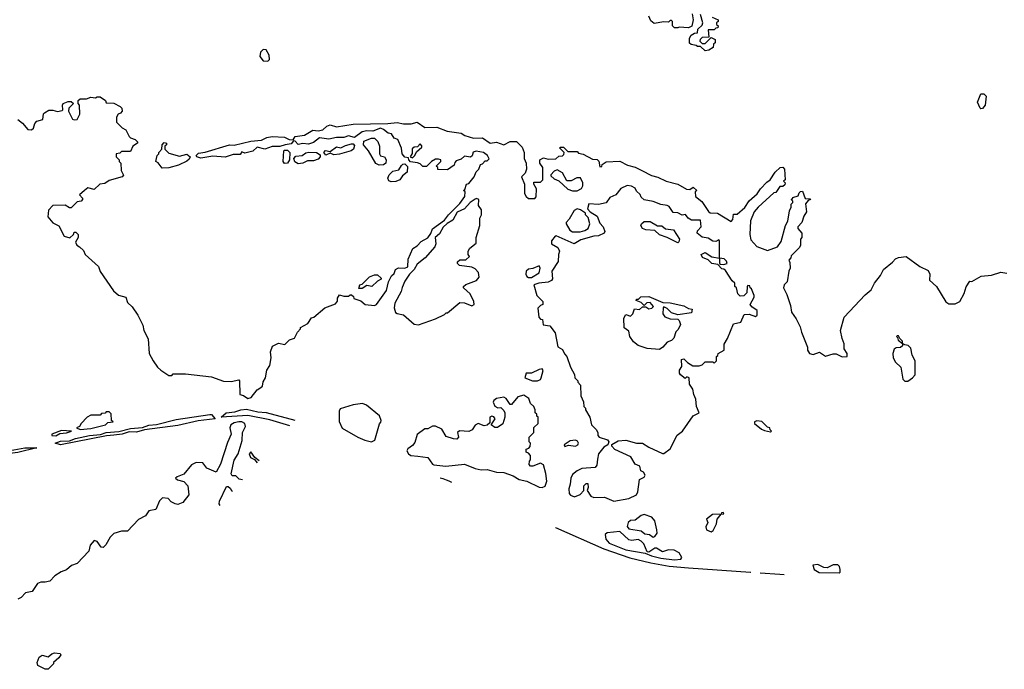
# Model space of a CAD drawing. Extents: x 2386423 to 2568864, y 578392 to 761999.
# Tile 70 of 256: x 2506567 to 2513028, y 595640 to 599906. Entities that reach past the tile are written whole.
import ezdxf

# ---------------------------------------------------------------- set-up
doc = ezdxf.new("R2010")
doc.units = 0

msp = doc.modelspace()

# ---------------------------------------------------------------- linework, layer by layer
at = {"layer": '0CON05XD'}
for points in [[(2510980, 599945), (2510987.5, 599905), (2510977, 599863), (2510956.7, 599853.3), (2510895, 599857.5), (2510885, 599852.5), (2510865, 599852.5), (2510850, 599865), (2510850, 599895), (2510845, 599900), (2510835, 599900), (2510825, 599890), (2510795, 599892.5), (2510730.7, 599880.7), (2510709.3, 599899.3), (2510695, 599930)], [(2511111.7, 599921.7), (2511150, 599905), (2511150, 599895), (2511140, 599885), (2511140, 599875), (2511150, 599865), (2511148.3, 599851.7), (2511135, 599850), (2511125, 599840), (2511085, 599840), (2511088.3, 599791.7), (2511045, 599790), (2511033, 599777), (2511030, 599765), (2511045, 599750), (2511065, 599750), (2511105, 599790), (2511130, 599775), (2511130, 599755), (2511120, 599745), (2511117, 599723), (2511090, 599705), (2511065, 599702.5), (2511035, 599730), (2511015, 599730), (2511007, 599737), (2510973, 599743), (2510963, 599753), (2510962.5, 599785), (2510972.5, 599805), (2510995, 599817.5), (2511015, 599820), (2511017.5, 599845), (2511045, 599870), (2511050, 599885), (2511035, 599940)], [(2508195, 599633.1), (2508207.5, 599645), (2508205, 599672.5), (2508185, 599707.5), (2508165, 599710), (2508147.3, 599692.7), (2508142.5, 599665), (2508164, 599635), (2508195, 599633.1)], [(2512875, 599320), (2512870, 599325), (2512852.5, 599365), (2512875, 599420), (2512895, 599420), (2512910, 599405), (2512902.5, 599345), (2512885, 599322.5), (2512875, 599320)], [(2506555, 599250), (2506585, 599227.5), (2506620, 599185), (2506645, 599182.5), (2506657, 599193), (2506667.5, 599225), (2506680.7, 599239.3), (2506718.3, 599251.7), (2506723, 599287), (2506730, 599295), (2506758.3, 599311.7), (2506785, 599312.5), (2506815, 599302.5), (2506845, 599310), (2506850, 599315), (2506847.5, 599345), (2506852.5, 599355), (2506885, 599370), (2506905, 599370), (2506920, 599355), (2506890, 599325), (2506887.5, 599305), (2506913, 599253), (2506925, 599247.5), (2506945, 599250), (2506962.5, 599285), (2506960, 599345), (2506950, 599355), (2506950, 599375), (2506963.6, 599386.4), (2507005, 599386.7), (2507035, 599397.5), (2507065, 599392.5), (2507075, 599400), (2507095, 599400), (2507130, 599375), (2507135, 599360), (2507185, 599357.5), (2507226.1, 599336.1), (2507237.5, 599325), (2507240, 599305), (2507228.3, 599291.7), (2507213.6, 599286.4), (2507203, 599267), (2507203, 599233), (2507240, 599195), (2507263, 599183), (2507285, 599140), (2507295, 599130), (2507325, 599120), (2507340, 599105), (2507340, 599095), (2507310, 599075), (2507295, 599040), (2507235, 599040), (2507225, 599030), (2507200, 599025), (2507200, 599005), (2507220, 598985), (2507220, 598975), (2507230, 598965), (2507233.3, 598915), (2507247.5, 598885), (2507240, 598875), (2507155, 598850), (2507125, 598830), (2507094.1, 598825.9), (2507055, 598790), (2507015, 598802.5), (2506992.5, 598785), (2506960, 598755), (2506980, 598735), (2506980, 598725), (2506970, 598715), (2506945, 598710), (2506905, 598670), (2506895, 598670), (2506865, 598687.5), (2506784.1, 598685.9), (2506756.2, 598655), (2506751.2, 598611.2), (2506785, 598572.5), (2506823, 598553), (2506860, 598485), (2506897, 598473), (2506920, 598495), (2506925, 598510), (2506935, 598510), (2506950, 598495), (2506950, 598475), (2506932.5, 598445), (2506942.5, 598425), (2506960, 598415), (2506985, 598390), (2506996.7, 598365), (2507083.3, 598285), (2507095, 598252.5), (2507183.3, 598125), (2507215, 598096.7), (2507263, 598083), (2507275, 598050), (2507305, 598020), (2507342.5, 597965), (2507375, 597900), (2507382.5, 597865), (2507409.3, 597809.3), (2507417.5, 597715), (2507442.5, 597665), (2507472.5, 597625), (2507493.6, 597603.6), (2507545, 597570), (2507565, 597570), (2507575, 597580), (2507655, 597580), (2507825, 597560), (2507905, 597532.5), (2507955, 597530), (2508005, 597540), (2508010, 597535), (2508011.2, 597445), (2508035, 597438.1), (2508065, 597418.9), (2508085.6, 597424.5), (2508125, 597474.5), (2508143.8, 597486.2), (2508160.8, 597499.2), (2508165, 597527.5), (2508181.2, 597555), (2508188.8, 597605), (2508209.2, 597635), (2508217.5, 597685), (2508213.8, 597725), (2508227, 597763), (2508265, 597782.5), (2508307, 597773), (2508337, 597803), (2508370, 597815), (2508390, 597855), (2508410, 597875), (2508410, 597885), (2508458.3, 597911.7), (2508481.7, 597948.3), (2508498.3, 597951.7), (2508570, 598015), (2508639.3, 598040.7), (2508651.7, 598058.3), (2508653, 598077), (2508665, 598100), (2508695, 598090), (2508725, 598090), (2508735, 598100), (2508745, 598100), (2508758.3, 598088.3), (2508760, 598075), (2508805, 598060), (2508835, 598036.7), (2508895, 598030), (2508907.5, 598035), (2508975, 598126.7), (2508986.7, 598185), (2509006.7, 598223.3), (2509025, 598240), (2509034, 598266), (2509052.5, 598277.5), (2509095, 598273.5), (2509115, 598282.5), (2509117.2, 598332.8), (2509147, 598403), (2509175, 598420), (2509200.9, 598449.1), (2509245, 598474.5), (2509265, 598501.2), (2509277.1, 598532.9), (2509355, 598590), (2509381.2, 598625)], [(2509381.2, 598625), (2509455, 598700), (2509487.5, 598745), (2509490, 598775), (2509480, 598785), (2509488.3, 598791.7), (2509500, 598825), (2509515, 598830), (2509550, 598875), (2509563, 598907), (2509580, 598925), (2509590, 598955), (2509605, 598960), (2509621.7, 598978.3), (2509635, 598980), (2509647, 598993), (2509637.5, 599015), (2509610, 599035), (2509563, 599043), (2509544, 599036), (2509537, 599013), (2509525, 599002.5), (2509485, 599010), (2509465, 598990), (2509431.7, 598978.3), (2509421.7, 598968.3), (2509418.3, 598951.7), (2509375, 598920), (2509311.7, 598921.7), (2509310, 598935), (2509300, 598945), (2509330, 598975), (2509330, 598985), (2509315, 598990), (2509295, 598990), (2509270, 598975), (2509237.5, 598942.5), (2509212.5, 598942.5), (2509195, 598960), (2509177, 598967), (2509131.7, 598971.7), (2509120, 598985), (2509118.3, 598998.3), (2509093.6, 599003.6), (2509077.5, 599025), (2509071.7, 599061.7), (2509048.3, 599118.3), (2509025, 599127.5), (2509006.1, 599156.1), (2508985, 599162), (2508955, 599185.8), (2508935, 599193.8), (2508885, 599173.3), (2508845, 599176.7), (2508815, 599170), (2508765, 599133.3), (2508725, 599142.5), (2508695, 599132.5), (2508645, 599132.5), (2508595, 599121.2), (2508535, 599130), (2508495, 599100), (2508461.7, 599088.3), (2508425, 599093.3), (2508395, 599087.5), (2508375, 599107.5), (2508365, 599110), (2508349.5, 599090.4), (2508310, 599085), (2508275, 599072.5), (2508225, 599073.3), (2508175, 599056.7), (2508125, 599070), (2508096.7, 599043.3), (2508045, 599030), (2508025, 599037.5), (2508015, 599020), (2507968.3, 599021.7), (2507915, 599002.5), (2507835, 599010), (2507755, 598996), (2507730, 599005), (2507726, 599015), (2507740.9, 599029.1), (2507785, 599036.2), (2507945, 599083.8), (2507975, 599081.2), (2508085, 599109.2), (2508155, 599114.3), (2508188.3, 599131.7), (2508225, 599138.8), (2508305, 599134.3), (2508335, 599119.4), (2508362.5, 599117.5), (2508375, 599138.8), (2508435, 599148.9), (2508489.7, 599180.3), (2508525, 599177.1), (2508556.9, 599183.1), (2508582.5, 599207.5), (2508605, 599215.8), (2508645, 599203.1), (2508755, 599221.1), (2508983.6, 599223.6), (2509045, 599231.4), (2509085, 599223.1), (2509135, 599222.5), (2509175, 599233.3), (2509225, 599199.2), (2509305, 599201.2), (2509372.5, 599175), (2509465, 599161.2), (2509487.5, 599145), (2509545, 599128.8), (2509605, 599131.2), (2509655, 599096.2), (2509695, 599101.2), (2509745, 599084.2), (2509785, 599106.2), (2509827, 599107), (2509865, 599070), (2509877.5, 599035), (2509877.5, 598995), (2509890, 598965), (2509893.8, 598925), (2509885, 598897.5), (2509860, 598875), (2509880, 598825), (2509880, 598765), (2509890, 598745), (2509905, 598732.5), (2509947.5, 598732.5), (2509957, 598743), (2509957.5, 598795), (2509940, 598825), (2509941.7, 598838.3), (2509985, 598840), (2510000, 598855), (2510000, 598935), (2509980, 598965), (2509980, 598985), (2510005, 599000), (2510035, 598990), (2510085, 598992.5), (2510105, 599010), (2510128.3, 599011.7), (2510138.3, 599021.7), (2510140, 599035), (2510110, 599065), (2510115, 599070), (2510135, 599070), (2510165, 599040), (2510225, 599040), (2510235, 599030), (2510265, 599022.5), (2510325, 598990), (2510357, 598987), (2510367, 598977), (2510375, 598940), (2510388.3, 598941.7), (2510390, 598955), (2510415, 598972.5), (2510505, 598977.5), (2510555, 598950), (2510605, 598937.5), (2510650, 598915), (2510713, 598883), (2510755, 598872.5), (2510810, 598845), (2510887, 598827), (2510943, 598793), (2510965, 598790), (2510987, 598807), (2511010, 598785), (2511000, 598775), (2511002.5, 598745), (2511042.7, 598712.7), (2511087, 598647), (2511098.3, 598638.3), (2511145.9, 598635.9), (2511235, 598580), (2511247, 598593), (2511251.7, 598628.3), (2511275, 598630), (2511325, 598672.5), (2511353.6, 598716.4), (2511406.4, 598763.6), (2511427.5, 598795), (2511470.7, 598839.3), (2511492.5, 598855), (2511524.1, 598905.9), (2511557.5, 598935), (2511575, 598937.5), (2511586.7, 598925), (2511590, 598855), (2511580, 598845), (2511590, 598835), (2511588.3, 598821.7), (2511575, 598810), (2511555, 598810), (2511528.3, 598771.7), (2511515, 598770), (2511412.5, 598675), (2511386.4, 598643.6), (2511362.5, 598585), (2511357.5, 598495), (2511365, 598460), (2511405, 598417.5), (2511475, 598390), (2511540, 598415), (2511565, 598450), (2511593.3, 598555), (2511607, 598583), (2511618.3, 598651.7), (2511630, 598675), (2511630, 598695), (2511640, 598705), (2511640, 598715), (2511630, 598725), (2511638.3, 598731.7), (2511641.7, 598738.3), (2511675, 598750), (2511681.7, 598768.3), (2511691.7, 598778.3), (2511705, 598780), (2511721.7, 598731.7), (2511755, 598730), (2511757.5, 598725), (2511741.7, 598718.3), (2511723, 598697), (2511730, 598645), (2511712.5, 598615), (2511700, 598575), (2511672.5, 598545), (2511672.5, 598535), (2511700, 598505), (2511700, 598475), (2511690, 598465), (2511690, 598425), (2511685, 598410), (2511630, 598355), (2511628.3, 598341.7), (2511613.6, 598326.4), (2511621.7, 598311.7), (2511622.5, 598275), (2511613.3, 598255), (2511602.5, 598185), (2511583.3, 598165), (2511580, 598145), (2511601.7, 598101.7), (2511625, 598030), (2511631.2, 597985), (2511662.3, 597942.3), (2511689.5, 597889.6), (2511696.7, 597855), (2511736.4, 597756.4), (2511736.7, 597735), (2511750, 597715), (2511773, 597707), (2511815, 597722.5), (2511855, 597697.5), (2511905, 597712.5), (2511925, 597712.5), (2511965, 597692.5), (2511996.7, 597693.3), (2511996.7, 597715), (2511976.7, 597745), (2511978.3, 597778.3), (2511963.6, 597813.6), (2511952.5, 597865), (2511978.3, 597951.7), (2512115, 598099.2), (2512155, 598132.5), (2512176.7, 598175), (2512216.2, 598226.2), (2512234.5, 598265.5), (2512295, 598312.9), (2512315, 598335.8), (2512335, 598344.4), (2512385, 598350.8), (2512475, 598286), (2512528.3, 598258.3), (2512538.8, 598235), (2512537.5, 598195), (2512583.8, 598155), (2512645, 598053.8), (2512665, 598041.2), (2512705, 598040), (2512736, 598055), (2512765, 598107.5), (2512778.3, 598151.7), (2512801.7, 598188.3), (2512815, 598187.5), (2512877.3, 598222.7), (2512945, 598229.4), (2513005, 598247.1), (2513045, 598242.5)], [(2507501.7, 598931.7), (2507476.4, 598966.4), (2507460, 598975), (2507470, 599015), (2507480, 599025), (2507480, 599035), (2507500, 599055), (2507502.5, 599085), (2507515, 599100), (2507530, 599095), (2507530, 599085), (2507520, 599075), (2507520, 599055), (2507545, 599030), (2507615, 599010.8), (2507665, 599022.9), (2507685.8, 599005), (2507680.3, 598989.7), (2507665, 598976), (2507610, 598950), (2507545, 598932.5), (2507501.7, 598931.7)], [(2508575, 599017.5), (2508563.3, 599035), (2508573, 599047), (2508605, 599040), (2508645, 599071.2), (2508675, 599063.8), (2508705, 599080), (2508745, 599090), (2508755, 599090), (2508765, 599080), (2508757.5, 599055), (2508742.5, 599045), (2508665, 599022), (2508628, 599018), (2508605, 599030), (2508575, 599017.5)], [(2508925, 598950), (2508905, 598962.5), (2508856.7, 599045), (2508823.9, 599083.9), (2508825, 599107.5), (2508875, 599127.5), (2508895, 599127.5), (2508916.4, 599106.4), (2508927.5, 599075), (2508927.5, 599025), (2508935, 599012.5), (2508960, 599005), (2508972.5, 598985), (2508970, 598965), (2508955, 598953.3), (2508925, 598950)], [(2509145, 599000), (2509160, 599015), (2509170.7, 599039.3), (2509205, 599070), (2509207, 599077), (2509195, 599090), (2509178.3, 599071.7), (2509155, 599070), (2509143, 599057), (2509141.7, 599028.3), (2509130, 599005), (2509145, 599000)], [(2508305, 598961.2), (2508296.7, 598975), (2508300, 599045), (2508305, 599050), (2508325, 599050), (2508340, 599035), (2508337.5, 598985), (2508325, 598963.3), (2508305, 598961.2)], [(2508395, 598960), (2508371.7, 598971.7), (2508366.7, 598995), (2508380, 599010), (2508420, 599015), (2508445, 599032.5), (2508465, 599036.7), (2508515, 599033.8), (2508538, 599018), (2508538.8, 599005), (2508525, 598990), (2508495, 598980), (2508455, 598980), (2508425, 598963.8), (2508395, 598960)], [(2509005, 598840.8), (2508988.8, 598848.8), (2508983.8, 598865), (2508992.3, 598887.7), (2509015, 598912.5), (2509055, 598920), (2509071.7, 598948.3), (2509081.7, 598958.3), (2509095, 598960), (2509111.7, 598941.7), (2509110, 598905), (2509080, 598880), (2509061.2, 598855), (2509035, 598842.9), (2509005, 598840.8)], [(2510225, 598783.3), (2510253, 598797), (2510262.5, 598815), (2510262.5, 598835), (2510247, 598867), (2510223, 598867), (2510185, 598847.5), (2510158.3, 598848.3), (2510129.5, 598899.6), (2510095, 598920), (2510075, 598912.5), (2510051.7, 598888.3), (2510051.7, 598881.7), (2510075, 598860), (2510105, 598847.5), (2510163.9, 598793.9), (2510195, 598783.3), (2510225, 598783.3)], [(2510465, 596744), (2510565, 596761.2), (2510614.3, 596785.7), (2510622.5, 596805), (2510634, 596886), (2510665, 596902.5), (2510672.5, 596915), (2510660, 596935), (2510643, 596943), (2510637.5, 596975), (2510607, 596987), (2510576.7, 597035), (2510472.8, 597082.8), (2510453.3, 597105), (2510453.3, 597116.7), (2510495, 597141.4), (2510545, 597144.3), (2510615, 597124.4), (2510655, 597124.2), (2510695, 597098.8), (2510785, 597057.5), (2510795, 597057.5), (2510835, 597087.5), (2510882.6, 597177.4), (2510916.2, 597205), (2510986.1, 597303.9), (2511026.7, 597325), (2511008, 597365), (2511004.3, 597414.3), (2510990.8, 597445), (2510985, 597480), (2510963, 597513), (2510960, 597555), (2510945, 597560), (2510935, 597550), (2510903.6, 597573.6), (2510897.5, 597585), (2510897.5, 597605), (2510911.7, 597628.3), (2510910, 597675), (2510925, 597680), (2510950, 597655), (2510985, 597632.5), (2511027, 597633), (2511045, 597640), (2511065, 597660), (2511115, 597660), (2511125, 597650), (2511140, 597665), (2511140, 597695), (2511148.3, 597701.7), (2511150, 597715), (2511190, 597735), (2511190, 597775), (2511211.7, 597811.7), (2511252, 597908), (2511300, 597920), (2511320.7, 597969.3), (2511355, 597973.3), (2511395, 597957.5), (2511407.5, 597965), (2511406.1, 597996.1), (2511370.7, 598020.7), (2511360, 598035), (2511387, 598083), (2511387.5, 598095), (2511368.3, 598138.3), (2511360, 598145), (2511358.3, 598158.3), (2511345, 598160), (2511340, 598155), (2511338.3, 598111.7), (2511318.3, 598091.7), (2511295, 598090), (2511280, 598105), (2511270, 598145), (2511260, 598155), (2511260, 598175), (2511241.7, 598191.7), (2511198.3, 598258.3), (2511188.3, 598268.3), (2511175, 598270), (2511148.3, 598298.3), (2511110, 598305), (2511085, 598330), (2511047.5, 598345), (2511040, 598365), (2511066.4, 598376.4), (2511108.3, 598348.3), (2511160, 598340), (2511160, 598305), (2511165, 598300), (2511185, 598297.5), (2511210, 598305), (2511205, 598320), (2511190, 598335), (2511160, 598340), (2511160, 598455), (2511155, 598460), (2511135, 598450), (2511115, 598452.5), (2511085, 598472.5), (2511045, 598477.5), (2511012.5, 598505), (2511015, 598520), (2511040, 598545), (2511035, 598590), (2510975, 598590), (2510953.6, 598603.6), (2510937, 598627), (2510915, 598622.5), (2510887, 598637), (2510855, 598640), (2510829.3, 598679.3), (2510817, 598687), (2510775, 598693.3), (2510725, 598713.3), (2510665, 598722.5), (2510645, 598740), (2510638.3, 598758.3), (2510615, 598780), (2510605, 598800), (2510583, 598813), (2510553.6, 598816.4), (2510511.7, 598798.3), (2510480, 598755), (2510440.7, 598739.3), (2510415, 598702.5), (2510365, 598692.5), (2510303, 598697), (2510292.5, 598665), (2510310, 598645), (2510357.5, 598615), (2510375, 598570), (2510396.2, 598546.2), (2510406.7, 598515), (2510402.5, 598505), (2510365, 598485.8), (2510335, 598484), (2510249.5, 598460.4), (2510205, 598433.3), (2510087, 598487), (2510080, 598485), (2510057.5, 598455), (2510057.5, 598435), (2510099.5, 598409.6), (2510110, 598385), (2510102.5, 598365), (2510101.7, 598318.3), (2510060, 598255), (2510062.5, 598205), (2510055.9, 598194.1), (2510035, 598182.5), (2509973.6, 598176.4), (2509940, 598165), (2509960, 598095), (2510000, 598055), (2510000, 598035), (2509985, 598030), (2509968.3, 598011.7), (2509973, 597953), (2509985, 597940), (2509998.3, 597938.3), (2510001.7, 597901.7), (2510045, 597896.7), (2510080, 597850), (2510098.3, 597758.3), (2510129.3, 597739.3), (2510141.7, 597711.7), (2510157.5, 597695), (2510182.5, 597625), (2510207, 597577), (2510210, 597555), (2510230, 597535), (2510230, 597525), (2510247.5, 597505), (2510250, 597435), (2510267, 597397), (2510270, 597365), (2510280, 597355), (2510280, 597345), (2510307.5, 597295), (2510320, 597245), (2510350, 597215), (2510360, 597195), (2510360, 597175), (2510370, 597165), (2510425, 597146.2), (2510433.3, 597135), (2510427.5, 597115), (2510400.5, 597099.6), (2510366.2, 597055), (2510359.2, 597020.8), (2510355, 596980), (2510343.6, 596966.4), (2510255, 596958), (2510225, 596944), (2510195, 596920), (2510183.3, 596895), (2510180, 596855), (2510170, 596825), (2510173.3, 596795), (2510182.7, 596782.7), (2510207, 596773), (2510245, 596787.5), (2510270, 596815), (2510270, 596845), (2510285, 596860), (2510295, 596860), (2510296.7, 596835), (2510290, 596815), (2510315, 596776.7), (2510335, 596768.8), (2510405, 596771.2), (2510465, 596744)], [(2509185, 597902.5), (2509295, 597942.5), (2509355, 597970), (2509365, 597980), (2509375, 597980), (2509455, 598050), (2509487, 598047), (2509535, 598027.5), (2509550, 598035), (2509547.5, 598055), (2509522.5, 598105), (2509480, 598145), (2509480, 598155), (2509495, 598167.5), (2509565, 598192.5), (2509582.5, 598215), (2509577.5, 598245), (2509555, 598270), (2509535, 598280), (2509453, 598293), (2509440, 598305), (2509440, 598315), (2509455, 598330), (2509495, 598330), (2509518.3, 598351.7), (2509510, 598365), (2509510, 598385), (2509520, 598405), (2509561.7, 598438.3), (2509562.5, 598475), (2509586.7, 598555), (2509587, 598603), (2509597.5, 598625), (2509597, 598657), (2509577.5, 598685), (2509580, 598725), (2509565, 598731.4), (2509555, 598728.6), (2509523.4, 598706.6), (2509485.4, 598664.6), (2509438.9, 598641.1), (2509409.7, 598590.3), (2509371.5, 598568.5), (2509346, 598544), (2509321.2, 598498.8), (2509294.6, 598475.4), (2509298.9, 598435), (2509290.8, 598415), (2509227.9, 598342.1), (2509175, 598300.6), (2509155.5, 598265), (2509125, 598234.5), (2509095, 598190), (2509077.6, 598147.6), (2509069.5, 598120.5), (2509027.8, 598045), (2509024.3, 598015), (2509034.1, 597984.1), (2509045, 597976.2), (2509085, 597968.8), (2509155, 597906.7), (2509185, 597902.5)], [(2510245, 598513.8), (2510275, 598521.2), (2510297.5, 598535), (2510307.5, 598565), (2510297, 598607), (2510280, 598625), (2510280, 598635), (2510247.7, 598657.7), (2510225, 598663.3), (2510205, 598652.5), (2510173.6, 598596.4), (2510152.5, 598575), (2510152.5, 598565), (2510177.5, 598525), (2510194, 598514), (2510245, 598513.8)], [(2510885, 598440), (2510815.9, 598475.9), (2510765, 598493.3), (2510735, 598522.5), (2510675, 598526.7), (2510653.9, 598533.9), (2510643.6, 598553.6), (2510646.7, 598565), (2510665, 598581.2), (2510705, 598580), (2510753, 598553), (2510781.7, 598551.7), (2510805, 598533.3), (2510857, 598527), (2510897.5, 598465), (2510893.6, 598446.4), (2510885, 598440)], [(2509925, 598212.5), (2509976.1, 598243.9), (2509982.5, 598275), (2509975, 598290), (2509935, 598272.5), (2509905, 598267.5), (2509890, 598255), (2509887.5, 598235), (2509895, 598220), (2509905, 598212.5), (2509925, 598212.5)], [(2508815, 598140), (2508791.7, 598141.7), (2508800, 598165), (2508815, 598170), (2508861.7, 598218.3), (2508895, 598230), (2508915, 598230), (2508938.3, 598208.3), (2508938.3, 598201.7), (2508915, 598190), (2508877, 598153), (2508845, 598160), (2508815, 598140)], [(2510765, 597740), (2510685, 597746.2), (2510625, 597767.5), (2510595, 597790), (2510570, 597825), (2510565, 597860), (2510533, 597883), (2510532.5, 597945), (2510545, 597970), (2510575, 597960), (2510590, 597975), (2510602.5, 598007.5), (2510635, 598003.3), (2510655, 598020), (2510675, 598020), (2510695, 598007.5), (2510715, 598012.5), (2510727, 598023), (2510705, 598050), (2510683, 598047), (2510665, 598030), (2510645, 598050), (2510611.7, 598061.7), (2510615, 598070), (2510628.3, 598071.7), (2510643, 598087), (2510695, 598087.5), (2510788.3, 598048.3), (2510835, 598046.7), (2510925, 598027.5), (2510955, 598010), (2510980, 598005), (2510975, 597980), (2510885, 597967.5), (2510845, 597980), (2510815, 598010), (2510795, 598020), (2510790, 598015), (2510787.5, 597975), (2510800, 597955), (2510835, 597942.5), (2510885, 597940), (2510895, 597930), (2510902.5, 597905), (2510888.3, 597871.7), (2510873, 597857), (2510860, 597815), (2510845, 597800), (2510815, 597787.5), (2510787.5, 597755), (2510765, 597740)], [(2512375, 597532.5), (2512395, 597533.3), (2512425, 597553.3), (2512442.5, 597575), (2512443.3, 597665), (2512423, 597703), (2512415, 597750), (2512397, 597767), (2512375, 597770), (2512360, 597780), (2512360, 597795), (2512341.7, 597811.7), (2512335, 597830), (2512325, 597830), (2512320, 597825), (2512328.3, 597818.3), (2512331.7, 597801.7), (2512360, 597780), (2512360, 597765), (2512347, 597753), (2512318.3, 597751.7), (2512305, 597742.5), (2512296.1, 597713.9), (2512298, 597685), (2512315, 597657.5), (2512350, 597625), (2512362.5, 597545), (2512375, 597532.5)], [(2509965, 597534), (2509985, 597543.3), (2509990, 597555), (2510002.5, 597602.5), (2509995, 597612.5), (2509975, 597608.8), (2509926.1, 597583.9), (2509890, 597585), (2509882.5, 597555), (2509932.5, 597535), (2509965, 597534)], [(2509995, 596834), (2510015, 596843.3), (2510025.9, 596875.9), (2510020, 596925), (2510003.8, 596983.8), (2509985, 596993.3), (2509935, 596973.3), (2509920, 596975), (2509910, 596985), (2509913, 597007), (2509920, 597015), (2509920, 597045), (2509905, 597060), (2509890, 597065), (2509890, 597085), (2509908.3, 597091.7), (2509917.5, 597102.5), (2509920, 597125), (2509910, 597135), (2509910, 597165), (2509940, 597195), (2509941.7, 597228.3), (2509970, 597255), (2509970, 597295), (2509961.7, 597301.7), (2509960, 597315), (2509950, 597325), (2509950, 597345), (2509940, 597365), (2509920, 597385), (2509908.3, 597418.3), (2509875, 597440), (2509835, 597430), (2509795, 597380), (2509785, 597380), (2509759.3, 597419.3), (2509745, 597426.7), (2509695, 597417.5), (2509677.5, 597405), (2509673.9, 597393.9), (2509685, 597367.5), (2509705, 597357.5), (2509725, 597360), (2509745, 597340), (2509750, 597325), (2509750, 597295), (2509737, 597253), (2509701.7, 597228.3), (2509685, 597227.5), (2509660, 597245), (2509686.2, 597285), (2509678.8, 597298.8), (2509665, 597302.5), (2509653.3, 597295), (2509651.7, 597258.3), (2509635, 597242.5), (2509615, 597240), (2509575, 597253.3), (2509557, 597243), (2509536.4, 597213.6), (2509515, 597202.5), (2509453, 597207), (2509440, 597195), (2509447.5, 597165), (2509435, 597152.5), (2509413.6, 597153.6), (2509365, 597170), (2509336.4, 597216.4), (2509295, 597236.7), (2509275, 597236.7), (2509245, 597220), (2509225, 597220), (2509175, 597182.5), (2509159.7, 597130.3), (2509145, 597110), (2509115, 597088), (2509108.6, 597075), (2509118.6, 597055), (2509134.7, 597044.6), (2509179.7, 597039.7), (2509245, 597030), (2509275, 596987.5), (2509285, 596982), (2509364.4, 596974.4), (2509485, 596986.7), (2509555, 596958), (2509595, 596950), (2509635, 596951.2), (2509695, 596934.2), (2509745, 596932), (2509805, 596911.2), (2509845, 596887.5), (2509895, 596875.8), (2509975, 596836), (2509995, 596834)], [(2508338.8, 597238.5), (2508209.5, 597279.5), (2508063.9, 597306.1), (2507890, 597295), (2507922.5, 597325), (2507979.4, 597330.6), (2508017.5, 597345), (2508055, 597348.6), (2508130.6, 597330.6), (2508184.4, 597325.5), (2508372.7, 597277.2)], [(2508875, 597134.4), (2508897.5, 597145), (2508928.3, 597251.7), (2508937, 597263), (2508940, 597275), (2508927.5, 597305), (2508842.5, 597375), (2508816.4, 597386.4), (2508755, 597376.2), (2508670, 597350), (2508663.3, 597335), (2508663.6, 597266.4), (2508684.1, 597224.1), (2508786.7, 597165), (2508831.2, 597145), (2508875, 597134.4)], [(2506835, 597114.3), (2506800, 597125), (2506835, 597138.1), (2506895, 597140), (2506932.5, 597155), (2507025, 597175.5), (2507098.3, 597181.7), (2507135, 597195.5), (2507218.3, 597201.7), (2507295, 597220.8), (2507372.3, 597227.7), (2507415, 597243.8), (2507465, 597248), (2507595, 597281.4), (2507815, 597313.3), (2507825, 597312.5), (2507850, 597285), (2507739.2, 597270.8), (2507605, 597241.4), (2507386.9, 597213.1), (2507333.6, 597196.4), (2507285, 597198.8), (2507240, 597185), (2507185, 597178.8), (2507136, 597174), (2506835, 597114.3)], [(2506965, 597214.6), (2507035, 597221.8), (2507130, 597245), (2507145, 597260), (2507180, 597265), (2507170, 597275), (2507168.3, 597318.3), (2507155, 597330), (2507135, 597330), (2507128.3, 597321.7), (2507105, 597320), (2507095, 597310), (2507035, 597310), (2507010, 597295), (2506970, 597255), (2506960, 597235), (2506940, 597225), (2506965, 597214.6)], [(2508029.2, 596884.4), (2508008.3, 596888.3), (2507985, 596910), (2507961.7, 596911.7), (2507953.8, 596923.8), (2507974.2, 597014.2), (2508000.8, 597055), (2508027.9, 597142.1), (2508030, 597195), (2508049.6, 597235), (2508045.4, 597255), (2508025.9, 597265.9), (2508004.6, 597265.4), (2507975, 597258.2), (2507953.3, 597245), (2507946.2, 597225), (2507954.6, 597185), (2507930.7, 597129.3), (2507885, 596987.5), (2507857.5, 596935), (2507795, 596960), (2507770, 596995), (2507725, 596997.5), (2507695, 596982.5), (2507645, 596922.5), (2507600, 596905), (2507590, 596895), (2507603.6, 596883.6), (2507645, 596873.3), (2507670, 596845), (2507677.5, 596785), (2507637.5, 596735), (2507605, 596723.3), (2507587, 596727), (2507560.7, 596740.7), (2507541.7, 596761.7), (2507505, 596766.7), (2507485, 596747.5), (2507459.5, 596690.4), (2507415, 596680), (2507392.7, 596647.3), (2507345.8, 596624.2), (2507275, 596546.7), (2507235, 596548), (2507185, 596532.5), (2507161.2, 596508.8), (2507132.3, 596457.7), (2507115, 596440), (2507101.2, 596441.2), (2507075, 596480), (2507055, 596486.2), (2507028.8, 596455), (2507020, 596415), (2506945, 596334), (2506908, 596322), (2506875, 596294.2), (2506838.8, 596281.2), (2506797, 596253), (2506765, 596219.2), (2506735, 596212), (2506705, 596213.3), (2506685, 596203.3), (2506648.3, 596151.7), (2506605, 596142.5), (2506577.7, 596112.3), (2506555, 596100)], [(2506805, 597174.3), (2506831.2, 597188.8), (2506875, 597193.3), (2506907.5, 597205), (2506841.2, 597208.8), (2506778.8, 597185), (2506777.5, 597175), (2506805, 597174.3)], [(2511495, 597200), (2511500, 597205), (2511491.7, 597211.7), (2511490, 597225), (2511475, 597230), (2511437, 597267), (2511405, 597272.5), (2511390, 597265), (2511390, 597255), (2511435, 597217.5), (2511455, 597207.5), (2511495, 597200)], [(2510145, 597102.5), (2510168.3, 597111.7), (2510215, 597106.2), (2510230, 597115), (2510233.3, 597125), (2510228, 597138), (2510215, 597143.8), (2510180, 597140), (2510140, 597115), (2510145, 597102.5)], [(2506275, 597020), (2506270, 597025), (2506310, 597035), (2506369.3, 597040.7), (2506402.5, 597047.5), (2506410, 597055), (2506471.7, 597058.3), (2506505, 597077.1), (2506600, 597095), (2506680, 597095), (2506555, 597064.5), (2506467.5, 597052.5), (2506460, 597045), (2506405, 597040), (2506375, 597024.4), (2506275, 597020)], [(2508138.4, 597009.3), (2508110, 597030), (2508085, 597067.5), (2508072.5, 597055), (2508080.7, 597030.7), (2508108.3, 597018.3), (2508126, 596995.1)], [(2509325.7, 596898.5), (2509342.8, 596892.8), (2509365.3, 596885.3), (2509382.7, 596877.3), (2509401.2, 596868.8)], [(2507882.3, 596716.5), (2507876.7, 596726.7), (2507878, 596745), (2507925, 596840), (2507935, 596840), (2507949.3, 596829.3), (2507957.5, 596815), (2507963.9, 596809.7)], [(2510725, 596507.5), (2510735, 596512.5), (2510750, 596535), (2510748.8, 596555), (2510735.9, 596615.9), (2510715, 596640), (2510665, 596656.2), (2510645, 596650), (2510605, 596620), (2510575, 596617.5), (2510560, 596605), (2510553, 596577), (2510565, 596562.5), (2510645, 596550), (2510670, 596530), (2510700, 596525), (2510725, 596507.5)], [(2511105, 596543.3), (2511118.3, 596551.7), (2511140, 596595), (2511143, 596627), (2511170, 596660), (2511188.3, 596661.7), (2511185, 596670), (2511171.7, 596668.3), (2511170, 596660), (2511113, 596657), (2511073, 596627), (2511082.5, 596605), (2511070, 596575), (2511073.8, 596555), (2511105, 596543.3)], [(2510082.9, 596570.7), (2510083.8, 596570.3), (2510400.3, 596430.3), (2510571.2, 596371.2), (2510708.9, 596338.9), (2510828.2, 596318.2), (2510956.5, 596306.5), (2511361.8, 596278.6), (2511365.5, 596278.3)], [(2510865, 596359.6), (2510905, 596362.9), (2510911.2, 596375), (2510895.8, 596405), (2510862, 596422), (2510825, 596424.5), (2510785, 596410.6), (2510745, 596435.7), (2510735, 596435.8), (2510695, 596410), (2510685, 596412.5), (2510663.6, 596463.6), (2510645, 596482.5), (2510625, 596492.5), (2510585, 596486.7), (2510565, 596490), (2510504.3, 596544.3), (2510423.1, 596536.9), (2510410, 596525), (2510414, 596495), (2510435, 596469.2), (2510544, 596425), (2510672.3, 596402.3), (2510713.8, 596385), (2510775, 596370), (2510865, 596359.6)], [(2511945, 596274), (2511951.7, 596278.3), (2511951.2, 596295), (2511946.2, 596315), (2511935, 596325.8), (2511904.2, 596325.8), (2511865, 596306.2), (2511845, 596308.8), (2511805, 596328.8), (2511772.5, 596325), (2511781.2, 596295), (2511813.8, 596275), (2511945, 596274)], [(2511427, 596274.1), (2511554.7, 596265.3), (2511584.4, 596261.7)], [(2506755, 595640), (2506735, 595640), (2506686, 595666), (2506680.8, 595685), (2506695, 595718.8), (2506715, 595732.5), (2506755, 595722.5), (2506777.9, 595742.1), (2506795, 595748.1), (2506833, 595743), (2506837.5, 595735), (2506824.1, 595715.9), (2506790, 595685), (2506790, 595675), (2506755, 595640)]]:
    msp.add_lwpolyline(points, dxfattribs=at)

doc.saveas('drawing.dxf')
